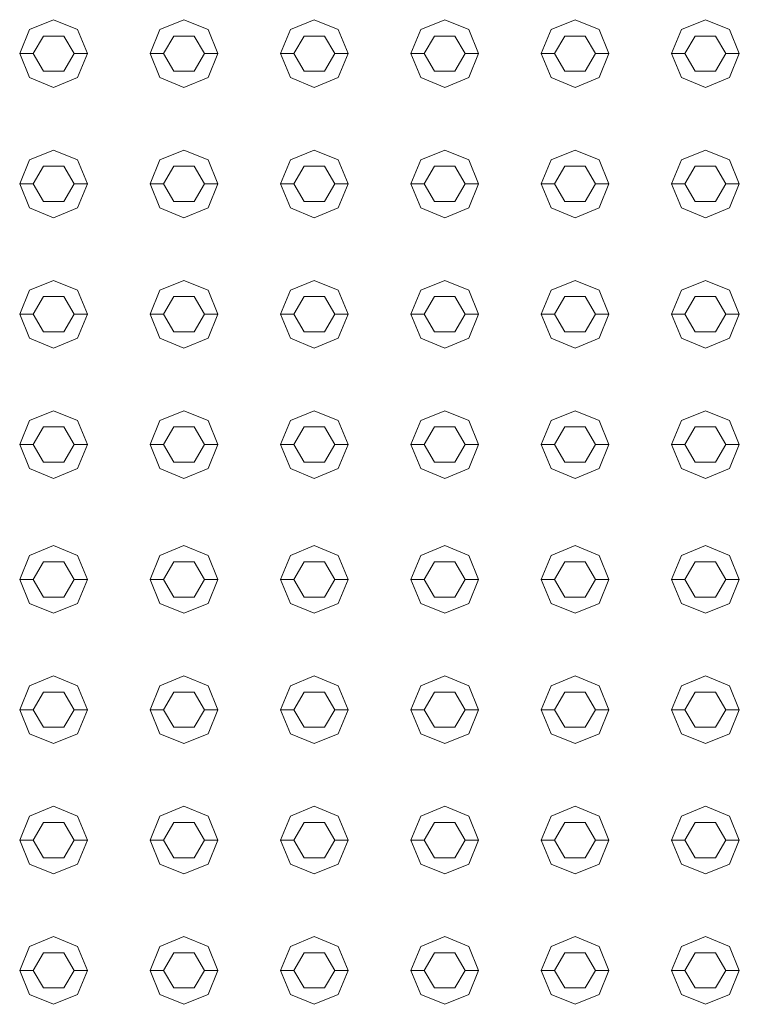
# Model space of a CAD drawing. Header units: millimetres. Extents: x -261 to 187, y -214 to 106.
# Tile 213 of 256: x -190.408 to -190.143, y -157.422 to -157.059. Entities that reach past the tile are written whole.
import ezdxf

# ---------------------------------------------------------------- set-up
doc = ezdxf.new("R2010")
doc.units = ezdxf.units.MM
doc.header["$LTSCALE"] = 0.005
doc.header["$MEASUREMENT"] = 0
doc.layers.add('IFC-Elemento construtivo genérico-Contorno', color=9, linetype='Continuous', lineweight=5)

msp = doc.modelspace()

# ---------------------------------------------------------------- linework, layer by layer
at = {"layer": 'IFC-Elemento construtivo genérico-Contorno', "lineweight": 5}
for p, q in [((-190.40446, -157.06291), (-190.39562, -157.05925)), ((-190.39562, -157.05925), (-190.38678, -157.06291)), ((-190.35646, -157.06291), (-190.34762, -157.05925)), ((-190.34762, -157.05925), (-190.33878, -157.06291)), ((-190.30846, -157.06291), (-190.29963, -157.05925)), ((-190.29963, -157.05925), (-190.29079, -157.06291)), ((-190.26047, -157.06291), (-190.25163, -157.05925)), ((-190.25163, -157.05925), (-190.24279, -157.06291)), ((-190.21247, -157.06291), (-190.20363, -157.05925)), ((-190.20363, -157.05925), (-190.1948, -157.06291)), ((-190.16448, -157.06291), (-190.15564, -157.05925)), ((-190.15564, -157.05925), (-190.1468, -157.06291)), ((-190.40812, -157.07175), (-190.40446, -157.06291)), ((-190.40312, -157.07175), (-190.39937, -157.06526)), ((-190.39937, -157.06526), (-190.39187, -157.06526)), ((-190.39187, -157.06526), (-190.38812, -157.07175)), ((-190.38678, -157.06291), (-190.38312, -157.07175)), ((-190.36012, -157.07175), (-190.35646, -157.06291)), ((-190.35512, -157.07175), (-190.35137, -157.06526)), ((-190.35137, -157.06526), (-190.34387, -157.06526)), ((-190.34387, -157.06526), (-190.34012, -157.07175)), ((-190.33878, -157.06291), (-190.33512, -157.07175)), ((-190.31213, -157.07175), (-190.30846, -157.06291)), ((-190.30713, -157.07175), (-190.30338, -157.06526)), ((-190.30338, -157.06526), (-190.29588, -157.06526)), ((-190.29588, -157.06526), (-190.29213, -157.07175)), ((-190.29079, -157.06291), (-190.28713, -157.07175)), ((-190.26413, -157.07175), (-190.26047, -157.06291)), ((-190.25913, -157.07175), (-190.25538, -157.06526)), ((-190.25538, -157.06526), (-190.24788, -157.06526)), ((-190.24788, -157.06526), (-190.24413, -157.07175)), ((-190.24279, -157.06291), (-190.23913, -157.07175)), ((-190.21613, -157.07175), (-190.21247, -157.06291)), ((-190.21113, -157.07175), (-190.20738, -157.06526)), ((-190.20738, -157.06526), (-190.19988, -157.06526)), ((-190.19988, -157.06526), (-190.19613, -157.07175)), ((-190.1948, -157.06291), (-190.19114, -157.07175)), ((-190.16814, -157.07175), (-190.16448, -157.06291)), ((-190.16314, -157.07175), (-190.15939, -157.06526)), ((-190.15939, -157.06526), (-190.15189, -157.06526)), ((-190.15189, -157.06526), (-190.14814, -157.07175)), ((-190.1468, -157.06291), (-190.14314, -157.07175)), ((-190.40812, -157.07175), (-190.40312, -157.07175)), ((-190.40812, -157.07175), (-190.40446, -157.08059)), ((-190.40312, -157.07175), (-190.39937, -157.07824)), ((-190.39187, -157.07824), (-190.38812, -157.07175)), ((-190.38812, -157.07175), (-190.38312, -157.07175)), ((-190.38678, -157.08059), (-190.38312, -157.07175)), ((-190.36012, -157.07175), (-190.35512, -157.07175)), ((-190.36012, -157.07175), (-190.35646, -157.08059)), ((-190.35512, -157.07175), (-190.35137, -157.07824)), ((-190.34387, -157.07824), (-190.34012, -157.07175)), ((-190.34012, -157.07175), (-190.33512, -157.07175)), ((-190.33878, -157.08059), (-190.33512, -157.07175)), ((-190.31213, -157.07175), (-190.30713, -157.07175)), ((-190.31213, -157.07175), (-190.30846, -157.08059)), ((-190.30713, -157.07175), (-190.30338, -157.07824)), ((-190.29588, -157.07824), (-190.29213, -157.07175)), ((-190.29213, -157.07175), (-190.28713, -157.07175)), ((-190.29079, -157.08059), (-190.28713, -157.07175)), ((-190.26413, -157.07175), (-190.25913, -157.07175)), ((-190.26413, -157.07175), (-190.26047, -157.08059)), ((-190.25913, -157.07175), (-190.25538, -157.07824)), ((-190.24788, -157.07824), (-190.24413, -157.07175)), ((-190.24413, -157.07175), (-190.23913, -157.07175)), ((-190.24279, -157.08059), (-190.23913, -157.07175)), ((-190.21613, -157.07175), (-190.21113, -157.07175)), ((-190.21613, -157.07175), (-190.21247, -157.08059)), ((-190.21113, -157.07175), (-190.20738, -157.07824)), ((-190.19988, -157.07824), (-190.19613, -157.07175)), ((-190.19613, -157.07175), (-190.19114, -157.07175)), ((-190.1948, -157.08059), (-190.19114, -157.07175)), ((-190.16814, -157.07175), (-190.16314, -157.07175)), ((-190.16814, -157.07175), (-190.16448, -157.08059)), ((-190.16314, -157.07175), (-190.15939, -157.07824)), ((-190.15189, -157.07824), (-190.14814, -157.07175)), ((-190.14814, -157.07175), (-190.14314, -157.07175)), ((-190.1468, -157.08059), (-190.14314, -157.07175)), ((-190.39937, -157.07824), (-190.39187, -157.07824)), ((-190.35137, -157.07824), (-190.34387, -157.07824)), ((-190.30338, -157.07824), (-190.29588, -157.07824)), ((-190.25538, -157.07824), (-190.24788, -157.07824)), ((-190.20738, -157.07824), (-190.19988, -157.07824)), ((-190.15939, -157.07824), (-190.15189, -157.07824)), ((-190.40446, -157.08059), (-190.39562, -157.08425)), ((-190.39562, -157.08425), (-190.38678, -157.08059)), ((-190.35646, -157.08059), (-190.34762, -157.08425)), ((-190.34762, -157.08425), (-190.33878, -157.08059)), ((-190.30846, -157.08059), (-190.29963, -157.08425)), ((-190.29963, -157.08425), (-190.29079, -157.08059)), ((-190.26047, -157.08059), (-190.25163, -157.08425)), ((-190.25163, -157.08425), (-190.24279, -157.08059)), ((-190.21247, -157.08059), (-190.20363, -157.08425)), ((-190.20363, -157.08425), (-190.1948, -157.08059)), ((-190.16448, -157.08059), (-190.15564, -157.08425)), ((-190.15564, -157.08425), (-190.1468, -157.08059)), ((-190.40446, -157.11091), (-190.39562, -157.10724)), ((-190.39562, -157.10724), (-190.38678, -157.11091)), ((-190.35646, -157.11091), (-190.34762, -157.10724)), ((-190.34762, -157.10724), (-190.33878, -157.11091)), ((-190.30846, -157.11091), (-190.29963, -157.10724)), ((-190.29963, -157.10724), (-190.29079, -157.11091)), ((-190.26047, -157.11091), (-190.25163, -157.10724)), ((-190.25163, -157.10724), (-190.24279, -157.11091)), ((-190.21247, -157.11091), (-190.20363, -157.10724)), ((-190.20363, -157.10724), (-190.1948, -157.11091)), ((-190.16448, -157.11091), (-190.15564, -157.10724)), ((-190.15564, -157.10724), (-190.1468, -157.11091)), ((-190.40812, -157.11974), (-190.40446, -157.11091)), ((-190.38678, -157.11091), (-190.38312, -157.11974)), ((-190.36012, -157.11974), (-190.35646, -157.11091)), ((-190.33878, -157.11091), (-190.33512, -157.11974)), ((-190.31213, -157.11974), (-190.30846, -157.11091)), ((-190.29079, -157.11091), (-190.28713, -157.11974)), ((-190.26413, -157.11974), (-190.26047, -157.11091)), ((-190.24279, -157.11091), (-190.23913, -157.11974)), ((-190.21613, -157.11974), (-190.21247, -157.11091)), ((-190.1948, -157.11091), (-190.19114, -157.11974)), ((-190.16814, -157.11974), (-190.16448, -157.11091)), ((-190.1468, -157.11091), (-190.14314, -157.11974)), ((-190.40312, -157.11974), (-190.39937, -157.11325)), ((-190.39937, -157.11325), (-190.39187, -157.11325)), ((-190.39187, -157.11325), (-190.38812, -157.11974)), ((-190.35512, -157.11974), (-190.35137, -157.11325)), ((-190.35137, -157.11325), (-190.34387, -157.11325)), ((-190.34387, -157.11325), (-190.34012, -157.11974)), ((-190.30713, -157.11974), (-190.30338, -157.11325)), ((-190.30338, -157.11325), (-190.29588, -157.11325)), ((-190.29588, -157.11325), (-190.29213, -157.11974)), ((-190.25913, -157.11974), (-190.25538, -157.11325)), ((-190.25538, -157.11325), (-190.24788, -157.11325)), ((-190.24788, -157.11325), (-190.24413, -157.11974)), ((-190.21113, -157.11974), (-190.20738, -157.11325)), ((-190.20738, -157.11325), (-190.19988, -157.11325)), ((-190.19988, -157.11325), (-190.19613, -157.11974)), ((-190.16314, -157.11974), (-190.15939, -157.11325)), ((-190.15939, -157.11325), (-190.15189, -157.11325)), ((-190.15189, -157.11325), (-190.14814, -157.11974)), ((-190.40812, -157.11974), (-190.40312, -157.11974)), ((-190.40812, -157.11974), (-190.40446, -157.12858)), ((-190.40312, -157.11974), (-190.39937, -157.12624)), ((-190.39187, -157.12624), (-190.38812, -157.11974)), ((-190.38812, -157.11974), (-190.38312, -157.11974)), ((-190.38678, -157.12858), (-190.38312, -157.11974)), ((-190.36012, -157.11974), (-190.35512, -157.11974)), ((-190.36012, -157.11974), (-190.35646, -157.12858)), ((-190.35512, -157.11974), (-190.35137, -157.12624)), ((-190.34387, -157.12624), (-190.34012, -157.11974)), ((-190.34012, -157.11974), (-190.33512, -157.11974)), ((-190.33878, -157.12858), (-190.33512, -157.11974)), ((-190.31213, -157.11974), (-190.30713, -157.11974)), ((-190.31213, -157.11974), (-190.30846, -157.12858)), ((-190.30713, -157.11974), (-190.30338, -157.12624)), ((-190.29588, -157.12624), (-190.29213, -157.11974)), ((-190.29213, -157.11974), (-190.28713, -157.11974)), ((-190.29079, -157.12858), (-190.28713, -157.11974)), ((-190.26413, -157.11974), (-190.25913, -157.11974)), ((-190.26413, -157.11974), (-190.26047, -157.12858)), ((-190.25913, -157.11974), (-190.25538, -157.12624)), ((-190.24788, -157.12624), (-190.24413, -157.11974)), ((-190.24413, -157.11974), (-190.23913, -157.11974)), ((-190.24279, -157.12858), (-190.23913, -157.11974)), ((-190.21613, -157.11974), (-190.21113, -157.11974)), ((-190.21613, -157.11974), (-190.21247, -157.12858)), ((-190.21113, -157.11974), (-190.20738, -157.12624)), ((-190.19988, -157.12624), (-190.19613, -157.11974)), ((-190.19613, -157.11974), (-190.19114, -157.11974)), ((-190.1948, -157.12858), (-190.19114, -157.11974)), ((-190.16814, -157.11974), (-190.16314, -157.11974)), ((-190.16814, -157.11974), (-190.16448, -157.12858)), ((-190.16314, -157.11974), (-190.15939, -157.12624)), ((-190.15189, -157.12624), (-190.14814, -157.11974)), ((-190.14814, -157.11974), (-190.14314, -157.11974)), ((-190.1468, -157.12858), (-190.14314, -157.11974)), ((-190.39937, -157.12624), (-190.39187, -157.12624)), ((-190.35137, -157.12624), (-190.34387, -157.12624)), ((-190.30338, -157.12624), (-190.29588, -157.12624)), ((-190.25538, -157.12624), (-190.24788, -157.12624)), ((-190.20738, -157.12624), (-190.19988, -157.12624)), ((-190.15939, -157.12624), (-190.15189, -157.12624)), ((-190.40446, -157.12858), (-190.39562, -157.13224)), ((-190.39562, -157.13224), (-190.38678, -157.12858)), ((-190.35646, -157.12858), (-190.34762, -157.13224)), ((-190.34762, -157.13224), (-190.33878, -157.12858)), ((-190.30846, -157.12858), (-190.29963, -157.13224)), ((-190.29963, -157.13224), (-190.29079, -157.12858)), ((-190.26047, -157.12858), (-190.25163, -157.13224)), ((-190.25163, -157.13224), (-190.24279, -157.12858)), ((-190.21247, -157.12858), (-190.20363, -157.13224)), ((-190.20363, -157.13224), (-190.1948, -157.12858)), ((-190.16448, -157.12858), (-190.15564, -157.13224)), ((-190.15564, -157.13224), (-190.1468, -157.12858)), ((-190.40446, -157.1589), (-190.39562, -157.15524)), ((-190.39562, -157.15524), (-190.38678, -157.1589)), ((-190.35646, -157.1589), (-190.34762, -157.15524)), ((-190.34762, -157.15524), (-190.33878, -157.1589)), ((-190.30846, -157.1589), (-190.29963, -157.15524)), ((-190.29963, -157.15524), (-190.29079, -157.1589)), ((-190.26047, -157.1589), (-190.25163, -157.15524)), ((-190.25163, -157.15524), (-190.24279, -157.1589)), ((-190.21247, -157.1589), (-190.20363, -157.15524)), ((-190.20363, -157.15524), (-190.1948, -157.1589)), ((-190.16448, -157.1589), (-190.15564, -157.15524)), ((-190.15564, -157.15524), (-190.1468, -157.1589)), ((-190.40812, -157.16774), (-190.40446, -157.1589)), ((-190.38678, -157.1589), (-190.38312, -157.16774)), ((-190.36012, -157.16774), (-190.35646, -157.1589)), ((-190.33878, -157.1589), (-190.33512, -157.16774)), ((-190.31213, -157.16774), (-190.30846, -157.1589)), ((-190.29079, -157.1589), (-190.28713, -157.16774)), ((-190.26413, -157.16774), (-190.26047, -157.1589)), ((-190.24279, -157.1589), (-190.23913, -157.16774)), ((-190.21613, -157.16774), (-190.21247, -157.1589)), ((-190.1948, -157.1589), (-190.19114, -157.16774)), ((-190.16814, -157.16774), (-190.16448, -157.1589)), ((-190.1468, -157.1589), (-190.14314, -157.16774)), ((-190.40312, -157.16774), (-190.39937, -157.16124)), ((-190.39937, -157.16124), (-190.39187, -157.16124)), ((-190.39187, -157.16124), (-190.38812, -157.16774)), ((-190.35512, -157.16774), (-190.35137, -157.16124)), ((-190.35137, -157.16124), (-190.34387, -157.16124)), ((-190.34387, -157.16124), (-190.34012, -157.16774)), ((-190.30713, -157.16774), (-190.30338, -157.16124)), ((-190.30338, -157.16124), (-190.29588, -157.16124)), ((-190.29588, -157.16124), (-190.29213, -157.16774)), ((-190.25913, -157.16774), (-190.25538, -157.16124)), ((-190.25538, -157.16124), (-190.24788, -157.16124)), ((-190.24788, -157.16124), (-190.24413, -157.16774)), ((-190.21113, -157.16774), (-190.20738, -157.16124)), ((-190.20738, -157.16124), (-190.19988, -157.16124)), ((-190.19988, -157.16124), (-190.19613, -157.16774)), ((-190.16314, -157.16774), (-190.15939, -157.16124)), ((-190.15939, -157.16124), (-190.15189, -157.16124)), ((-190.15189, -157.16124), (-190.14814, -157.16774)), ((-190.40812, -157.16774), (-190.40312, -157.16774)), ((-190.40812, -157.16774), (-190.40446, -157.17658)), ((-190.40312, -157.16774), (-190.39937, -157.17424)), ((-190.39187, -157.17424), (-190.38812, -157.16774)), ((-190.38812, -157.16774), (-190.38312, -157.16774)), ((-190.38678, -157.17658), (-190.38312, -157.16774)), ((-190.36012, -157.16774), (-190.35512, -157.16774)), ((-190.36012, -157.16774), (-190.35646, -157.17658)), ((-190.35512, -157.16774), (-190.35137, -157.17424)), ((-190.34387, -157.17424), (-190.34012, -157.16774)), ((-190.34012, -157.16774), (-190.33512, -157.16774)), ((-190.33878, -157.17658), (-190.33512, -157.16774)), ((-190.31213, -157.16774), (-190.30713, -157.16774)), ((-190.31213, -157.16774), (-190.30846, -157.17658)), ((-190.30713, -157.16774), (-190.30338, -157.17424)), ((-190.29588, -157.17424), (-190.29213, -157.16774)), ((-190.29213, -157.16774), (-190.28713, -157.16774)), ((-190.29079, -157.17658), (-190.28713, -157.16774)), ((-190.26413, -157.16774), (-190.25913, -157.16774)), ((-190.26413, -157.16774), (-190.26047, -157.17658)), ((-190.25913, -157.16774), (-190.25538, -157.17424)), ((-190.24788, -157.17424), (-190.24413, -157.16774)), ((-190.24413, -157.16774), (-190.23913, -157.16774)), ((-190.24279, -157.17658), (-190.23913, -157.16774)), ((-190.21613, -157.16774), (-190.21113, -157.16774)), ((-190.21613, -157.16774), (-190.21247, -157.17658)), ((-190.21113, -157.16774), (-190.20738, -157.17424)), ((-190.19988, -157.17424), (-190.19613, -157.16774)), ((-190.19613, -157.16774), (-190.19114, -157.16774)), ((-190.1948, -157.17658), (-190.19114, -157.16774)), ((-190.16814, -157.16774), (-190.16314, -157.16774)), ((-190.16814, -157.16774), (-190.16448, -157.17658)), ((-190.16314, -157.16774), (-190.15939, -157.17424)), ((-190.15189, -157.17424), (-190.14814, -157.16774)), ((-190.14814, -157.16774), (-190.14314, -157.16774)), ((-190.1468, -157.17658), (-190.14314, -157.16774)), ((-190.39937, -157.17424), (-190.39187, -157.17424)), ((-190.35137, -157.17424), (-190.34387, -157.17424)), ((-190.30338, -157.17424), (-190.29588, -157.17424)), ((-190.25538, -157.17424), (-190.24788, -157.17424)), ((-190.20738, -157.17424), (-190.19988, -157.17424)), ((-190.15939, -157.17424), (-190.15189, -157.17424)), ((-190.40446, -157.17658), (-190.39562, -157.18024)), ((-190.39562, -157.18024), (-190.38678, -157.17658)), ((-190.35646, -157.17658), (-190.34762, -157.18024)), ((-190.34762, -157.18024), (-190.33878, -157.17658)), ((-190.30846, -157.17658), (-190.29963, -157.18024)), ((-190.29963, -157.18024), (-190.29079, -157.17658)), ((-190.26047, -157.17658), (-190.25163, -157.18024)), ((-190.25163, -157.18024), (-190.24279, -157.17658)), ((-190.21247, -157.17658), (-190.20363, -157.18024)), ((-190.20363, -157.18024), (-190.1948, -157.17658)), ((-190.16448, -157.17658), (-190.15564, -157.18024)), ((-190.15564, -157.18024), (-190.1468, -157.17658)), ((-190.40446, -157.2069), (-190.39562, -157.20324)), ((-190.39562, -157.20324), (-190.38678, -157.2069)), ((-190.35646, -157.2069), (-190.34762, -157.20324)), ((-190.34762, -157.20324), (-190.33878, -157.2069)), ((-190.30846, -157.2069), (-190.29963, -157.20324)), ((-190.29963, -157.20324), (-190.29079, -157.2069)), ((-190.26047, -157.2069), (-190.25163, -157.20324)), ((-190.25163, -157.20324), (-190.24279, -157.2069)), ((-190.21247, -157.2069), (-190.20363, -157.20324)), ((-190.20363, -157.20324), (-190.1948, -157.2069)), ((-190.16448, -157.2069), (-190.15564, -157.20324)), ((-190.15564, -157.20324), (-190.1468, -157.2069)), ((-190.40812, -157.21574), (-190.40446, -157.2069)), ((-190.38678, -157.2069), (-190.38312, -157.21574)), ((-190.36012, -157.21574), (-190.35646, -157.2069)), ((-190.33878, -157.2069), (-190.33512, -157.21574)), ((-190.31213, -157.21574), (-190.30846, -157.2069)), ((-190.29079, -157.2069), (-190.28713, -157.21574)), ((-190.26413, -157.21574), (-190.26047, -157.2069)), ((-190.24279, -157.2069), (-190.23913, -157.21574)), ((-190.21613, -157.21574), (-190.21247, -157.2069)), ((-190.1948, -157.2069), (-190.19114, -157.21574)), ((-190.16814, -157.21574), (-190.16448, -157.2069)), ((-190.1468, -157.2069), (-190.14314, -157.21574)), ((-190.40312, -157.21574), (-190.39937, -157.20924)), ((-190.39937, -157.20924), (-190.39187, -157.20924)), ((-190.39187, -157.20924), (-190.38812, -157.21574)), ((-190.35512, -157.21574), (-190.35137, -157.20924)), ((-190.35137, -157.20924), (-190.34387, -157.20924)), ((-190.34387, -157.20924), (-190.34012, -157.21574)), ((-190.30713, -157.21574), (-190.30338, -157.20924)), ((-190.30338, -157.20924), (-190.29588, -157.20924)), ((-190.29588, -157.20924), (-190.29213, -157.21574)), ((-190.25913, -157.21574), (-190.25538, -157.20924)), ((-190.25538, -157.20924), (-190.24788, -157.20924)), ((-190.24788, -157.20924), (-190.24413, -157.21574)), ((-190.21113, -157.21574), (-190.20738, -157.20924)), ((-190.20738, -157.20924), (-190.19988, -157.20924)), ((-190.19988, -157.20924), (-190.19613, -157.21574)), ((-190.16314, -157.21574), (-190.15939, -157.20924)), ((-190.15939, -157.20924), (-190.15189, -157.20924)), ((-190.15189, -157.20924), (-190.14814, -157.21574)), ((-190.40812, -157.21574), (-190.40312, -157.21574)), ((-190.40812, -157.21574), (-190.40446, -157.22457)), ((-190.40312, -157.21574), (-190.39937, -157.22223)), ((-190.39187, -157.22223), (-190.38812, -157.21574)), ((-190.38812, -157.21574), (-190.38312, -157.21574)), ((-190.38678, -157.22457), (-190.38312, -157.21574)), ((-190.36012, -157.21574), (-190.35512, -157.21574)), ((-190.36012, -157.21574), (-190.35646, -157.22457)), ((-190.35512, -157.21574), (-190.35137, -157.22223)), ((-190.34387, -157.22223), (-190.34012, -157.21574)), ((-190.34012, -157.21574), (-190.33512, -157.21574)), ((-190.33878, -157.22457), (-190.33512, -157.21574)), ((-190.31213, -157.21574), (-190.30713, -157.21574)), ((-190.31213, -157.21574), (-190.30846, -157.22457)), ((-190.30713, -157.21574), (-190.30338, -157.22223)), ((-190.29588, -157.22223), (-190.29213, -157.21574)), ((-190.29213, -157.21574), (-190.28713, -157.21574)), ((-190.29079, -157.22457), (-190.28713, -157.21574)), ((-190.26413, -157.21574), (-190.25913, -157.21574)), ((-190.26413, -157.21574), (-190.26047, -157.22457)), ((-190.25913, -157.21574), (-190.25538, -157.22223)), ((-190.24788, -157.22223), (-190.24413, -157.21574)), ((-190.24413, -157.21574), (-190.23913, -157.21574)), ((-190.24279, -157.22457), (-190.23913, -157.21574)), ((-190.21613, -157.21574), (-190.21113, -157.21574)), ((-190.21613, -157.21574), (-190.21247, -157.22457)), ((-190.21113, -157.21574), (-190.20738, -157.22223)), ((-190.19988, -157.22223), (-190.19613, -157.21574)), ((-190.19613, -157.21574), (-190.19114, -157.21574)), ((-190.1948, -157.22457), (-190.19114, -157.21574)), ((-190.16814, -157.21574), (-190.16314, -157.21574)), ((-190.16814, -157.21574), (-190.16448, -157.22457)), ((-190.16314, -157.21574), (-190.15939, -157.22223)), ((-190.15189, -157.22223), (-190.14814, -157.21574)), ((-190.14814, -157.21574), (-190.14314, -157.21574)), ((-190.1468, -157.22457), (-190.14314, -157.21574)), ((-190.40446, -157.22457), (-190.39562, -157.22824)), ((-190.39937, -157.22223), (-190.39187, -157.22223)), ((-190.39562, -157.22824), (-190.38678, -157.22457)), ((-190.35646, -157.22457), (-190.34762, -157.22824)), ((-190.35137, -157.22223), (-190.34387, -157.22223)), ((-190.34762, -157.22824), (-190.33878, -157.22457)), ((-190.30846, -157.22457), (-190.29963, -157.22824)), ((-190.30338, -157.22223), (-190.29588, -157.22223)), ((-190.29963, -157.22824), (-190.29079, -157.22457)), ((-190.26047, -157.22457), (-190.25163, -157.22824)), ((-190.25538, -157.22223), (-190.24788, -157.22223)), ((-190.25163, -157.22824), (-190.24279, -157.22457)), ((-190.21247, -157.22457), (-190.20363, -157.22824)), ((-190.20738, -157.22223), (-190.19988, -157.22223)), ((-190.20363, -157.22824), (-190.1948, -157.22457)), ((-190.16448, -157.22457), (-190.15564, -157.22824)), ((-190.15939, -157.22223), (-190.15189, -157.22223)), ((-190.15564, -157.22824), (-190.1468, -157.22457)), ((-190.40446, -157.25651), (-190.39562, -157.25285)), ((-190.39562, -157.25285), (-190.38678, -157.25651)), ((-190.35646, -157.25651), (-190.34762, -157.25285)), ((-190.34762, -157.25285), (-190.33878, -157.25651)), ((-190.30846, -157.25651), (-190.29963, -157.25285)), ((-190.29963, -157.25285), (-190.29079, -157.25651)), ((-190.26047, -157.25651), (-190.25163, -157.25285)), ((-190.25163, -157.25285), (-190.24279, -157.25651)), ((-190.21247, -157.25651), (-190.20363, -157.25285)), ((-190.20363, -157.25285), (-190.1948, -157.25651)), ((-190.16448, -157.25651), (-190.15564, -157.25285)), ((-190.15564, -157.25285), (-190.1468, -157.25651)), ((-190.40812, -157.26535), (-190.40446, -157.25651)), ((-190.38678, -157.25651), (-190.38312, -157.26535)), ((-190.36012, -157.26535), (-190.35646, -157.25651)), ((-190.33878, -157.25651), (-190.33512, -157.26535)), ((-190.31213, -157.26535), (-190.30846, -157.25651)), ((-190.29079, -157.25651), (-190.28713, -157.26535)), ((-190.26413, -157.26535), (-190.26047, -157.25651)), ((-190.24279, -157.25651), (-190.23913, -157.26535)), ((-190.21613, -157.26535), (-190.21247, -157.25651)), ((-190.1948, -157.25651), (-190.19114, -157.26535)), ((-190.16814, -157.26535), (-190.16448, -157.25651)), ((-190.1468, -157.25651), (-190.14314, -157.26535)), ((-190.40312, -157.26535), (-190.39937, -157.25886)), ((-190.39937, -157.25886), (-190.39187, -157.25886)), ((-190.39187, -157.25886), (-190.38812, -157.26535)), ((-190.35512, -157.26535), (-190.35137, -157.25886)), ((-190.35137, -157.25886), (-190.34387, -157.25886)), ((-190.34387, -157.25886), (-190.34012, -157.26535)), ((-190.30713, -157.26535), (-190.30338, -157.25886)), ((-190.30338, -157.25886), (-190.29588, -157.25886)), ((-190.29588, -157.25886), (-190.29213, -157.26535)), ((-190.25913, -157.26535), (-190.25538, -157.25886)), ((-190.25538, -157.25886), (-190.24788, -157.25886)), ((-190.24788, -157.25886), (-190.24413, -157.26535)), ((-190.21113, -157.26535), (-190.20738, -157.25886)), ((-190.20738, -157.25886), (-190.19988, -157.25886)), ((-190.19988, -157.25886), (-190.19613, -157.26535)), ((-190.16314, -157.26535), (-190.15939, -157.25886)), ((-190.15939, -157.25886), (-190.15189, -157.25886)), ((-190.15189, -157.25886), (-190.14814, -157.26535)), ((-190.40812, -157.26535), (-190.40312, -157.26535)), ((-190.40812, -157.26535), (-190.40446, -157.27419)), ((-190.40312, -157.26535), (-190.39937, -157.27185)), ((-190.39187, -157.27185), (-190.38812, -157.26535)), ((-190.38812, -157.26535), (-190.38312, -157.26535)), ((-190.38678, -157.27419), (-190.38312, -157.26535)), ((-190.36012, -157.26535), (-190.35512, -157.26535)), ((-190.36012, -157.26535), (-190.35646, -157.27419)), ((-190.35512, -157.26535), (-190.35137, -157.27185)), ((-190.34387, -157.27185), (-190.34012, -157.26535)), ((-190.34012, -157.26535), (-190.33512, -157.26535)), ((-190.33878, -157.27419), (-190.33512, -157.26535)), ((-190.31213, -157.26535), (-190.30713, -157.26535)), ((-190.31213, -157.26535), (-190.30846, -157.27419)), ((-190.30713, -157.26535), (-190.30338, -157.27185)), ((-190.29588, -157.27185), (-190.29213, -157.26535)), ((-190.29213, -157.26535), (-190.28713, -157.26535)), ((-190.29079, -157.27419), (-190.28713, -157.26535)), ((-190.26413, -157.26535), (-190.25913, -157.26535)), ((-190.26413, -157.26535), (-190.26047, -157.27419)), ((-190.25913, -157.26535), (-190.25538, -157.27185)), ((-190.24788, -157.27185), (-190.24413, -157.26535)), ((-190.24413, -157.26535), (-190.23913, -157.26535)), ((-190.24279, -157.27419), (-190.23913, -157.26535)), ((-190.21613, -157.26535), (-190.21113, -157.26535)), ((-190.21613, -157.26535), (-190.21247, -157.27419)), ((-190.21113, -157.26535), (-190.20738, -157.27185)), ((-190.19988, -157.27185), (-190.19613, -157.26535)), ((-190.19613, -157.26535), (-190.19114, -157.26535)), ((-190.1948, -157.27419), (-190.19114, -157.26535)), ((-190.16814, -157.26535), (-190.16314, -157.26535)), ((-190.16814, -157.26535), (-190.16448, -157.27419)), ((-190.16314, -157.26535), (-190.15939, -157.27185)), ((-190.15189, -157.27185), (-190.14814, -157.26535)), ((-190.14814, -157.26535), (-190.14314, -157.26535)), ((-190.1468, -157.27419), (-190.14314, -157.26535)), ((-190.39937, -157.27185), (-190.39187, -157.27185)), ((-190.35137, -157.27185), (-190.34387, -157.27185)), ((-190.30338, -157.27185), (-190.29588, -157.27185)), ((-190.25538, -157.27185), (-190.24788, -157.27185)), ((-190.20738, -157.27185), (-190.19988, -157.27185)), ((-190.15939, -157.27185), (-190.15189, -157.27185)), ((-190.40446, -157.27419), (-190.39562, -157.27785)), ((-190.39562, -157.27785), (-190.38678, -157.27419)), ((-190.35646, -157.27419), (-190.34762, -157.27785)), ((-190.34762, -157.27785), (-190.33878, -157.27419)), ((-190.30846, -157.27419), (-190.29963, -157.27785)), ((-190.29963, -157.27785), (-190.29079, -157.27419)), ((-190.26047, -157.27419), (-190.25163, -157.27785)), ((-190.25163, -157.27785), (-190.24279, -157.27419)), ((-190.21247, -157.27419), (-190.20363, -157.27785)), ((-190.20363, -157.27785), (-190.1948, -157.27419)), ((-190.16448, -157.27419), (-190.15564, -157.27785)), ((-190.15564, -157.27785), (-190.1468, -157.27419)), ((-190.40446, -157.30451), (-190.39562, -157.30085)), ((-190.39562, -157.30085), (-190.38678, -157.30451)), ((-190.35646, -157.30451), (-190.34762, -157.30085)), ((-190.34762, -157.30085), (-190.33878, -157.30451)), ((-190.30846, -157.30451), (-190.29963, -157.30085)), ((-190.29963, -157.30085), (-190.29079, -157.30451)), ((-190.26047, -157.30451), (-190.25163, -157.30085)), ((-190.25163, -157.30085), (-190.24279, -157.30451)), ((-190.21247, -157.30451), (-190.20363, -157.30085)), ((-190.20363, -157.30085), (-190.1948, -157.30451)), ((-190.16448, -157.30451), (-190.15564, -157.30085)), ((-190.15564, -157.30085), (-190.1468, -157.30451)), ((-190.40812, -157.31335), (-190.40446, -157.30451)), ((-190.38678, -157.30451), (-190.38312, -157.31335)), ((-190.36012, -157.31335), (-190.35646, -157.30451)), ((-190.33878, -157.30451), (-190.33512, -157.31335)), ((-190.31213, -157.31335), (-190.30846, -157.30451)), ((-190.29079, -157.30451), (-190.28713, -157.31335)), ((-190.26413, -157.31335), (-190.26047, -157.30451)), ((-190.24279, -157.30451), (-190.23913, -157.31335)), ((-190.21613, -157.31335), (-190.21247, -157.30451)), ((-190.1948, -157.30451), (-190.19114, -157.31335)), ((-190.16814, -157.31335), (-190.16448, -157.30451)), ((-190.1468, -157.30451), (-190.14314, -157.31335)), ((-190.40312, -157.31335), (-190.39937, -157.30685)), ((-190.39937, -157.30685), (-190.39187, -157.30685)), ((-190.39187, -157.30685), (-190.38812, -157.31335)), ((-190.35512, -157.31335), (-190.35137, -157.30685)), ((-190.35137, -157.30685), (-190.34387, -157.30685)), ((-190.34387, -157.30685), (-190.34012, -157.31335)), ((-190.30713, -157.31335), (-190.30338, -157.30685)), ((-190.30338, -157.30685), (-190.29588, -157.30685)), ((-190.29588, -157.30685), (-190.29213, -157.31335)), ((-190.25913, -157.31335), (-190.25538, -157.30685)), ((-190.25538, -157.30685), (-190.24788, -157.30685)), ((-190.24788, -157.30685), (-190.24413, -157.31335)), ((-190.21113, -157.31335), (-190.20738, -157.30685)), ((-190.20738, -157.30685), (-190.19988, -157.30685)), ((-190.19988, -157.30685), (-190.19613, -157.31335)), ((-190.16314, -157.31335), (-190.15939, -157.30685)), ((-190.15939, -157.30685), (-190.15189, -157.30685)), ((-190.15189, -157.30685), (-190.14814, -157.31335)), ((-190.40812, -157.31335), (-190.40312, -157.31335)), ((-190.40812, -157.31335), (-190.40446, -157.32219)), ((-190.40312, -157.31335), (-190.39937, -157.31984)), ((-190.39187, -157.31984), (-190.38812, -157.31335)), ((-190.38812, -157.31335), (-190.38312, -157.31335)), ((-190.38678, -157.32219), (-190.38312, -157.31335)), ((-190.36012, -157.31335), (-190.35512, -157.31335)), ((-190.36012, -157.31335), (-190.35646, -157.32219)), ((-190.35512, -157.31335), (-190.35137, -157.31984)), ((-190.34387, -157.31984), (-190.34012, -157.31335)), ((-190.34012, -157.31335), (-190.33512, -157.31335)), ((-190.33878, -157.32219), (-190.33512, -157.31335)), ((-190.31213, -157.31335), (-190.30713, -157.31335)), ((-190.31213, -157.31335), (-190.30846, -157.32219)), ((-190.30713, -157.31335), (-190.30338, -157.31984)), ((-190.29588, -157.31984), (-190.29213, -157.31335)), ((-190.29213, -157.31335), (-190.28713, -157.31335)), ((-190.29079, -157.32219), (-190.28713, -157.31335)), ((-190.26413, -157.31335), (-190.25913, -157.31335)), ((-190.26413, -157.31335), (-190.26047, -157.32219)), ((-190.25913, -157.31335), (-190.25538, -157.31984)), ((-190.24788, -157.31984), (-190.24413, -157.31335)), ((-190.24413, -157.31335), (-190.23913, -157.31335)), ((-190.24279, -157.32219), (-190.23913, -157.31335)), ((-190.21613, -157.31335), (-190.21113, -157.31335)), ((-190.21613, -157.31335), (-190.21247, -157.32219)), ((-190.21113, -157.31335), (-190.20738, -157.31984)), ((-190.19988, -157.31984), (-190.19613, -157.31335)), ((-190.19613, -157.31335), (-190.19114, -157.31335)), ((-190.1948, -157.32219), (-190.19114, -157.31335)), ((-190.16814, -157.31335), (-190.16314, -157.31335)), ((-190.16814, -157.31335), (-190.16448, -157.32219)), ((-190.16314, -157.31335), (-190.15939, -157.31984)), ((-190.15189, -157.31984), (-190.14814, -157.31335)), ((-190.14814, -157.31335), (-190.14314, -157.31335)), ((-190.1468, -157.32219), (-190.14314, -157.31335)), ((-190.40446, -157.32219), (-190.39562, -157.32585)), ((-190.39937, -157.31984), (-190.39187, -157.31984)), ((-190.39562, -157.32585), (-190.38678, -157.32219)), ((-190.35646, -157.32219), (-190.34762, -157.32585)), ((-190.35137, -157.31984), (-190.34387, -157.31984)), ((-190.34762, -157.32585), (-190.33878, -157.32219)), ((-190.30846, -157.32219), (-190.29963, -157.32585)), ((-190.30338, -157.31984), (-190.29588, -157.31984)), ((-190.29963, -157.32585), (-190.29079, -157.32219)), ((-190.26047, -157.32219), (-190.25163, -157.32585)), ((-190.25538, -157.31984), (-190.24788, -157.31984)), ((-190.25163, -157.32585), (-190.24279, -157.32219)), ((-190.21247, -157.32219), (-190.20363, -157.32585)), ((-190.20738, -157.31984), (-190.19988, -157.31984)), ((-190.20363, -157.32585), (-190.1948, -157.32219)), ((-190.16448, -157.32219), (-190.15564, -157.32585)), ((-190.15939, -157.31984), (-190.15189, -157.31984)), ((-190.15564, -157.32585), (-190.1468, -157.32219)), ((-190.40446, -157.35251), (-190.39562, -157.34885)), ((-190.39562, -157.34885), (-190.38678, -157.35251)), ((-190.35646, -157.35251), (-190.34762, -157.34885)), ((-190.34762, -157.34885), (-190.33878, -157.35251)), ((-190.30846, -157.35251), (-190.29963, -157.34885)), ((-190.29963, -157.34885), (-190.29079, -157.35251)), ((-190.26047, -157.35251), (-190.25163, -157.34885)), ((-190.25163, -157.34885), (-190.24279, -157.35251)), ((-190.21247, -157.35251), (-190.20363, -157.34885)), ((-190.20363, -157.34885), (-190.1948, -157.35251)), ((-190.16448, -157.35251), (-190.15564, -157.34885)), ((-190.15564, -157.34885), (-190.1468, -157.35251)), ((-190.40812, -157.36135), (-190.40446, -157.35251)), ((-190.40312, -157.36135), (-190.39937, -157.35485)), ((-190.39937, -157.35485), (-190.39187, -157.35485)), ((-190.39187, -157.35485), (-190.38812, -157.36135)), ((-190.38678, -157.35251), (-190.38312, -157.36135)), ((-190.36012, -157.36135), (-190.35646, -157.35251)), ((-190.35512, -157.36135), (-190.35137, -157.35485)), ((-190.35137, -157.35485), (-190.34387, -157.35485)), ((-190.34387, -157.35485), (-190.34012, -157.36135)), ((-190.33878, -157.35251), (-190.33512, -157.36135)), ((-190.31213, -157.36135), (-190.30846, -157.35251)), ((-190.30713, -157.36135), (-190.30338, -157.35485)), ((-190.30338, -157.35485), (-190.29588, -157.35485)), ((-190.29588, -157.35485), (-190.29213, -157.36135)), ((-190.29079, -157.35251), (-190.28713, -157.36135)), ((-190.26413, -157.36135), (-190.26047, -157.35251)), ((-190.25913, -157.36135), (-190.25538, -157.35485)), ((-190.25538, -157.35485), (-190.24788, -157.35485)), ((-190.24788, -157.35485), (-190.24413, -157.36135)), ((-190.24279, -157.35251), (-190.23913, -157.36135)), ((-190.21613, -157.36135), (-190.21247, -157.35251)), ((-190.21113, -157.36135), (-190.20738, -157.35485)), ((-190.20738, -157.35485), (-190.19988, -157.35485)), ((-190.19988, -157.35485), (-190.19613, -157.36135)), ((-190.1948, -157.35251), (-190.19114, -157.36135)), ((-190.16814, -157.36135), (-190.16448, -157.35251)), ((-190.16314, -157.36135), (-190.15939, -157.35485)), ((-190.15939, -157.35485), (-190.15189, -157.35485)), ((-190.15189, -157.35485), (-190.14814, -157.36135)), ((-190.1468, -157.35251), (-190.14314, -157.36135)), ((-190.40812, -157.36135), (-190.40312, -157.36135)), ((-190.40812, -157.36135), (-190.40446, -157.37018)), ((-190.40312, -157.36135), (-190.39937, -157.36784)), ((-190.39187, -157.36784), (-190.38812, -157.36135)), ((-190.38812, -157.36135), (-190.38312, -157.36135)), ((-190.38678, -157.37018), (-190.38312, -157.36135)), ((-190.36012, -157.36135), (-190.35512, -157.36135)), ((-190.36012, -157.36135), (-190.35646, -157.37018)), ((-190.35512, -157.36135), (-190.35137, -157.36784)), ((-190.34387, -157.36784), (-190.34012, -157.36135)), ((-190.34012, -157.36135), (-190.33512, -157.36135)), ((-190.33878, -157.37018), (-190.33512, -157.36135)), ((-190.31213, -157.36135), (-190.30713, -157.36135)), ((-190.31213, -157.36135), (-190.30846, -157.37018)), ((-190.30713, -157.36135), (-190.30338, -157.36784)), ((-190.29588, -157.36784), (-190.29213, -157.36135)), ((-190.29213, -157.36135), (-190.28713, -157.36135)), ((-190.29079, -157.37018), (-190.28713, -157.36135)), ((-190.26413, -157.36135), (-190.25913, -157.36135)), ((-190.26413, -157.36135), (-190.26047, -157.37018)), ((-190.25913, -157.36135), (-190.25538, -157.36784)), ((-190.24788, -157.36784), (-190.24413, -157.36135)), ((-190.24413, -157.36135), (-190.23913, -157.36135)), ((-190.24279, -157.37018), (-190.23913, -157.36135)), ((-190.21613, -157.36135), (-190.21113, -157.36135)), ((-190.21613, -157.36135), (-190.21247, -157.37018)), ((-190.21113, -157.36135), (-190.20738, -157.36784)), ((-190.19988, -157.36784), (-190.19613, -157.36135)), ((-190.19613, -157.36135), (-190.19114, -157.36135)), ((-190.1948, -157.37018), (-190.19114, -157.36135)), ((-190.16814, -157.36135), (-190.16314, -157.36135)), ((-190.16814, -157.36135), (-190.16448, -157.37018)), ((-190.16314, -157.36135), (-190.15939, -157.36784)), ((-190.15189, -157.36784), (-190.14814, -157.36135)), ((-190.14814, -157.36135), (-190.14314, -157.36135)), ((-190.1468, -157.37018), (-190.14314, -157.36135)), ((-190.40446, -157.37018), (-190.39562, -157.37384)), ((-190.39937, -157.36784), (-190.39187, -157.36784)), ((-190.39562, -157.37384), (-190.38678, -157.37018)), ((-190.35646, -157.37018), (-190.34762, -157.37384)), ((-190.35137, -157.36784), (-190.34387, -157.36784)), ((-190.34762, -157.37384), (-190.33878, -157.37018)), ((-190.30846, -157.37018), (-190.29963, -157.37384)), ((-190.30338, -157.36784), (-190.29588, -157.36784)), ((-190.29963, -157.37384), (-190.29079, -157.37018)), ((-190.26047, -157.37018), (-190.25163, -157.37384)), ((-190.25538, -157.36784), (-190.24788, -157.36784)), ((-190.25163, -157.37384), (-190.24279, -157.37018)), ((-190.21247, -157.37018), (-190.20363, -157.37384)), ((-190.20738, -157.36784), (-190.19988, -157.36784)), ((-190.20363, -157.37384), (-190.1948, -157.37018)), ((-190.16448, -157.37018), (-190.15564, -157.37384)), ((-190.15939, -157.36784), (-190.15189, -157.36784)), ((-190.15564, -157.37384), (-190.1468, -157.37018)), ((-190.40446, -157.4005), (-190.39562, -157.39684)), ((-190.39562, -157.39684), (-190.38678, -157.4005)), ((-190.35646, -157.4005), (-190.34762, -157.39684)), ((-190.34762, -157.39684), (-190.33878, -157.4005)), ((-190.30846, -157.4005), (-190.29963, -157.39684)), ((-190.29963, -157.39684), (-190.29079, -157.4005)), ((-190.26047, -157.4005), (-190.25163, -157.39684)), ((-190.25163, -157.39684), (-190.24279, -157.4005)), ((-190.21247, -157.4005), (-190.20363, -157.39684)), ((-190.20363, -157.39684), (-190.1948, -157.4005)), ((-190.16448, -157.4005), (-190.15564, -157.39684)), ((-190.15564, -157.39684), (-190.1468, -157.4005)), ((-190.40812, -157.40934), (-190.40446, -157.4005)), ((-190.40312, -157.40934), (-190.39937, -157.40285)), ((-190.39937, -157.40285), (-190.39187, -157.40285)), ((-190.39187, -157.40285), (-190.38812, -157.40934)), ((-190.38678, -157.4005), (-190.38312, -157.40934)), ((-190.36012, -157.40934), (-190.35646, -157.4005)), ((-190.35512, -157.40934), (-190.35137, -157.40285)), ((-190.35137, -157.40285), (-190.34387, -157.40285)), ((-190.34387, -157.40285), (-190.34012, -157.40934)), ((-190.33878, -157.4005), (-190.33512, -157.40934)), ((-190.31213, -157.40934), (-190.30846, -157.4005)), ((-190.30713, -157.40934), (-190.30338, -157.40285)), ((-190.30338, -157.40285), (-190.29588, -157.40285)), ((-190.29588, -157.40285), (-190.29213, -157.40934)), ((-190.29079, -157.4005), (-190.28713, -157.40934)), ((-190.26413, -157.40934), (-190.26047, -157.4005)), ((-190.25913, -157.40934), (-190.25538, -157.40285)), ((-190.25538, -157.40285), (-190.24788, -157.40285)), ((-190.24788, -157.40285), (-190.24413, -157.40934)), ((-190.24279, -157.4005), (-190.23913, -157.40934)), ((-190.21613, -157.40934), (-190.21247, -157.4005)), ((-190.21113, -157.40934), (-190.20738, -157.40285)), ((-190.20738, -157.40285), (-190.19988, -157.40285)), ((-190.19988, -157.40285), (-190.19613, -157.40934)), ((-190.1948, -157.4005), (-190.19114, -157.40934)), ((-190.16814, -157.40934), (-190.16448, -157.4005)), ((-190.16314, -157.40934), (-190.15939, -157.40285)), ((-190.15939, -157.40285), (-190.15189, -157.40285)), ((-190.15189, -157.40285), (-190.14814, -157.40934)), ((-190.1468, -157.4005), (-190.14314, -157.40934)), ((-190.40812, -157.40934), (-190.40312, -157.40934)), ((-190.40812, -157.40934), (-190.40446, -157.41818)), ((-190.40312, -157.40934), (-190.39937, -157.41583)), ((-190.39187, -157.41583), (-190.38812, -157.40934)), ((-190.38812, -157.40934), (-190.38312, -157.40934)), ((-190.38678, -157.41818), (-190.38312, -157.40934)), ((-190.36012, -157.40934), (-190.35512, -157.40934)), ((-190.36012, -157.40934), (-190.35646, -157.41818)), ((-190.35512, -157.40934), (-190.35137, -157.41583)), ((-190.34387, -157.41583), (-190.34012, -157.40934)), ((-190.34012, -157.40934), (-190.33512, -157.40934)), ((-190.33878, -157.41818), (-190.33512, -157.40934)), ((-190.31213, -157.40934), (-190.30713, -157.40934)), ((-190.31213, -157.40934), (-190.30846, -157.41818)), ((-190.30713, -157.40934), (-190.30338, -157.41583)), ((-190.29588, -157.41583), (-190.29213, -157.40934)), ((-190.29213, -157.40934), (-190.28713, -157.40934)), ((-190.29079, -157.41818), (-190.28713, -157.40934)), ((-190.26413, -157.40934), (-190.25913, -157.40934)), ((-190.26413, -157.40934), (-190.26047, -157.41818)), ((-190.25913, -157.40934), (-190.25538, -157.41583)), ((-190.24788, -157.41583), (-190.24413, -157.40934)), ((-190.24413, -157.40934), (-190.23913, -157.40934)), ((-190.24279, -157.41818), (-190.23913, -157.40934)), ((-190.21613, -157.40934), (-190.21113, -157.40934)), ((-190.21613, -157.40934), (-190.21247, -157.41818)), ((-190.21113, -157.40934), (-190.20738, -157.41583)), ((-190.19988, -157.41583), (-190.19613, -157.40934)), ((-190.19613, -157.40934), (-190.19114, -157.40934)), ((-190.1948, -157.41818), (-190.19114, -157.40934)), ((-190.16814, -157.40934), (-190.16314, -157.40934)), ((-190.16814, -157.40934), (-190.16448, -157.41818)), ((-190.16314, -157.40934), (-190.15939, -157.41583)), ((-190.15189, -157.41583), (-190.14814, -157.40934)), ((-190.14814, -157.40934), (-190.14314, -157.40934)), ((-190.1468, -157.41818), (-190.14314, -157.40934)), ((-190.39937, -157.41583), (-190.39187, -157.41583)), ((-190.35137, -157.41583), (-190.34387, -157.41583)), ((-190.30338, -157.41583), (-190.29588, -157.41583)), ((-190.25538, -157.41583), (-190.24788, -157.41583)), ((-190.20738, -157.41583), (-190.19988, -157.41583)), ((-190.15939, -157.41583), (-190.15189, -157.41583)), ((-190.40446, -157.41818), (-190.39562, -157.42184)), ((-190.39562, -157.42184), (-190.38678, -157.41818)), ((-190.35646, -157.41818), (-190.34762, -157.42184)), ((-190.34762, -157.42184), (-190.33878, -157.41818)), ((-190.30846, -157.41818), (-190.29963, -157.42184)), ((-190.29963, -157.42184), (-190.29079, -157.41818)), ((-190.26047, -157.41818), (-190.25163, -157.42184)), ((-190.25163, -157.42184), (-190.24279, -157.41818)), ((-190.21247, -157.41818), (-190.20363, -157.42184)), ((-190.20363, -157.42184), (-190.1948, -157.41818)), ((-190.16448, -157.41818), (-190.15564, -157.42184)), ((-190.15564, -157.42184), (-190.1468, -157.41818))]:
    msp.add_line(p, q, dxfattribs=at)

doc.saveas('drawing.dxf')
